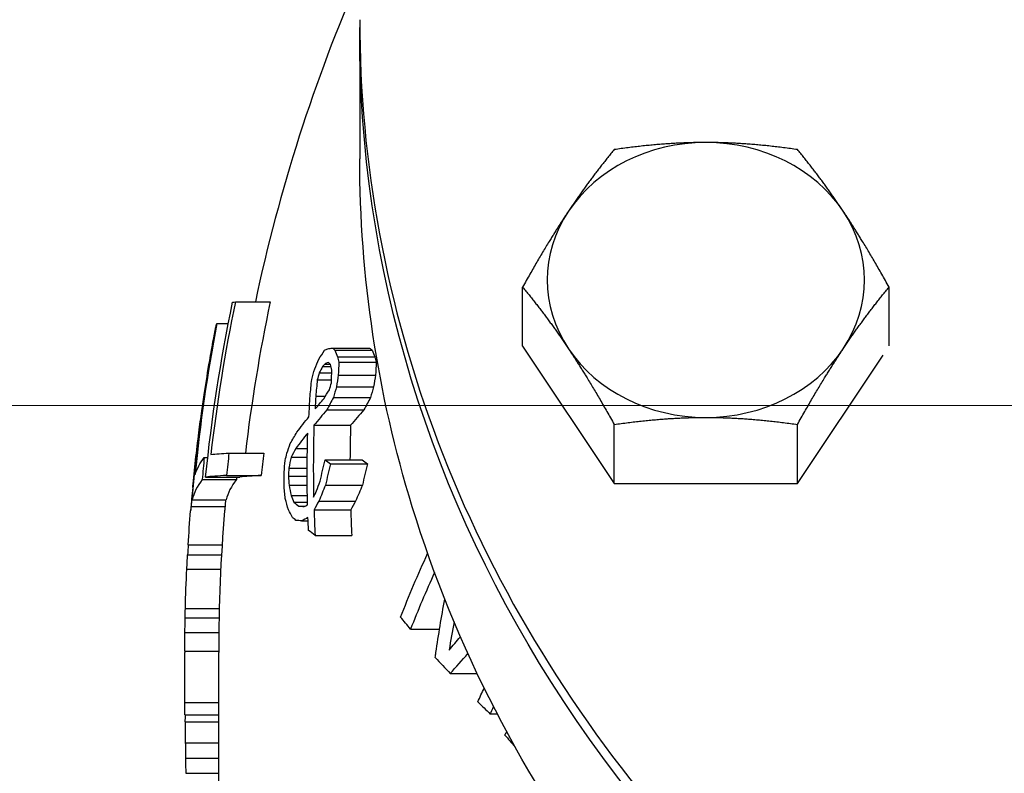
# Model space of a CAD drawing. Extents: x 0 to 796, y 0 to 496.
# Tile 145 of 222: x 346.99 to 348.74, y 274.83 to 276.16. Entities that reach past the tile are written whole.
import ezdxf

# ---------------------------------------------------------------- set-up
doc = ezdxf.new("R2010")
doc.units = 0
doc.header["$LTSCALE"] = 12
doc.header["$MEASUREMENT"] = 0
doc.layers.add('D', color=2, linetype='CONTINUOUS')
doc.layers.add('X', color=1, linetype='CONTINUOUS')
doc.styles.get("Standard").update_dxf_attribs({"font": 'SIMPLEX.SHX', "width": 0.875})
doc.dimstyles.get("Standard").update_dxf_attribs({"dimscale": 28, "dimtxt": 0.125, "dimasz": 0.125, "dimexe": 0.04375, "dimexo": 0.0625, "dimgap": 0.04375, "dimtad": 0, "dimtih": 1, "dimtoh": 1, "dimdec": 4, "dimzin": 12, "dimdsep": 46, "dimlunit": 5, "dimtxsty": 'Standard', "dimcen": 0, "dimclrd": 256, "dimclre": 256, "dimclrt": 256, "dimadec": 1, "dimazin": 3, "dimtfac": 0.875, "dimtdec": 4, "dimtofl": 0, "dimtmove": 0, "dimatfit": 2, "dimfxl": 1, "dimtolj": 1, "dimtzin": 12, "dimlwd": 13, "dimlwe": 13, "dimarcsym": 0})
doc.dimstyles.new('STANDARD$0', dxfattribs={"dimscale": 32, "dimtxt": 0.09375, "dimasz": 0.0625, "dimexe": 0.03125, "dimexo": 0.03125, "dimgap": 0.03125, "dimtad": 1, "dimtih": 1, "dimtoh": 1, "dimdec": 4, "dimzin": 12, "dimdsep": 46, "dimlunit": 5, "dimtxsty": 'Standard', "dimcen": -0.03125, "dimclrd": 256, "dimclre": 256, "dimclrt": 256, "dimadec": 0, "dimazin": 0, "dimtfac": 0.875, "dimtdec": 4, "dimtofl": 0, "dimtmove": 0, "dimatfit": 3, "dimfxl": 1, "dimtolj": 1, "dimtzin": 12, "dimlwd": 13, "dimlwe": 13, "dimarcsym": 0})

# ---------------------------------------------------------------- blocks, each defined once
blk = doc.blocks.new('*D127')
at = {"layer": 'D', "lineweight": 13, "transparency": 16777216}
for p, q in [((356.022, 275.4808), (337.7591, 275.4808)), ((338.7591, 273.4808), (338.7591, 270.4808)), ((338.7591, 262.4808), (338.7591, 265.4808)), ((356.022, 260.4808), (337.7591, 260.4808))]:
    blk.add_line(p, q, dxfattribs=at)
at = {"layer": 'D', "transparency": 16777216}
for points in [[(338.4258, 273.4808), (339.0925, 273.4808), (338.7591, 275.4808)], [(338.4258, 262.4808), (339.0925, 262.4808), (338.7591, 260.4808)]]:
    blk.add_solid(points, dxfattribs=at)
at = {"layer": 'D', "transparency": 16777216, "insert": (338.7591, 267.9808), "char_height": 3, "attachment_point": 5}
blk.add_mtext('\\A1;15', dxfattribs=at)

msp = doc.modelspace()

# ---------------------------------------------------------------- linework, layer by layer
at = {"layer": 'X'}
for p, q in [((347.59591, 276.13703), (347.59591, 275.91828)), ((347.88468, 275.58624), (347.88468, 275.69086)), ((348.5342, 275.58655), (348.5342, 275.69086)), ((347.37549, 275.66459), (347.43734, 275.66459)), ((347.34267, 275.62612), (347.36291, 275.62612)), ((347.33672, 275.59862), (347.33689, 275.59862)), ((347.54764, 275.58259), (347.61339, 275.58259)), ((347.55194, 275.57905), (347.61779, 275.57905)), ((347.88468, 275.58624), (348.04706, 275.34267)), ((347.32999, 275.56078), (347.33022, 275.56078)), ((347.53392, 275.55441), (347.5434, 275.55441)), ((347.55657, 275.56739), (347.62253, 275.56739)), ((347.55911, 275.55751), (347.62513, 275.55751)), ((348.37182, 275.34267), (348.52349, 275.57017)), ((347.52429, 275.53892), (347.54652, 275.53892)), ((347.52999, 275.54984), (347.54525, 275.54984)), ((347.52071, 275.52624), (347.5459, 275.52624)), ((347.55794, 275.53494), (347.62393, 275.53494)), ((347.3208, 275.50406), (347.32116, 275.50406)), ((347.55468, 275.51414), (347.62059, 275.51414)), ((347.51789, 275.49732), (347.53504, 275.49732)), ((347.54929, 275.49511), (347.61507, 275.49511)), ((347.31598, 275.47123), (347.31642, 275.47123)), ((347.53781, 275.47328), (347.60331, 275.47328)), ((347.31088, 275.43339), (347.31143, 275.43339)), ((347.51476, 275.44584), (347.57972, 275.44584)), ((348.04706, 275.34267), (348.04706, 275.44729)), ((348.37182, 275.34267), (348.37182, 275.44729)), ((347.36418, 275.39669), (347.42578, 275.39669)), ((347.48255, 275.40469), (347.50314, 275.40469)), ((347.30496, 275.38423), (347.30567, 275.38423)), ((347.32032, 275.38885), (347.32657, 275.38885)), ((347.47437, 275.3892), (347.50294, 275.3892)), ((347.53456, 275.38477), (347.59998, 275.38477)), ((347.47026, 275.37017), (347.50283, 275.37017)), ((347.54407, 275.37768), (347.60973, 275.37768)), ((347.31672, 275.34975), (347.37734, 275.34975)), ((347.32285, 275.35411), (347.3836, 275.35411)), ((347.35985, 275.35711), (347.42137, 275.35711)), ((347.46955, 275.35572), (347.50283, 275.35572)), ((347.30037, 275.34004), (347.30119, 275.34004)), ((347.47089, 275.33949), (347.50293, 275.33949)), ((347.53524, 275.33963), (347.60068, 275.33963)), ((348.04706, 275.34267), (348.37182, 275.34267)), ((347.29885, 275.31386), (347.35911, 275.31386)), ((347.47439, 275.32149), (347.50316, 275.32149)), ((347.47931, 275.30984), (347.50337, 275.30984)), ((347.52356, 275.31145), (347.58873, 275.31145)), ((347.29699, 275.3022), (347.35721, 275.3022)), ((347.48777, 275.30275), (347.49925, 275.30275)), ((347.51492, 275.29596), (347.57988, 275.29596)), ((347.4928, 275.27664), (347.50443, 275.27664)), ((347.51689, 275.25082), (347.5819, 275.25082)), ((347.29187, 275.23414), (347.35199, 275.23414)), ((347.29079, 275.21614), (347.35089, 275.21614)), ((347.28948, 275.19108), (347.34955, 275.19108)), ((347.28691, 275.12149), (347.34693, 275.12149)), ((347.28653, 275.10479), (347.34654, 275.10479)), ((347.68598, 275.08466), (347.73744, 275.08466)), ((347.28611, 275.07874), (347.34612, 275.07874)), ((347.28591, 275.04589), (347.34591, 275.04589)), ((347.34591, 274.73678), (347.34591, 275.04328)), ((347.28591, 274.95464), (347.28591, 275.02047)), ((347.75644, 275.00588), (347.8041, 275.00588)), ((347.28591, 274.95464), (347.34591, 274.95464)), ((347.28591, 274.93274), (347.28591, 274.95464)), ((347.28591, 274.93274), (347.34591, 274.93274)), ((347.82732, 274.93427), (347.83971, 274.93427)), ((347.28679, 274.92036), (347.2868, 274.88344)), ((347.28679, 274.92036), (347.34591, 274.92036)), ((347.2868, 274.88344), (347.34591, 274.88344)), ((347.28705, 274.85613), (347.34591, 274.85613)), ((347.28763, 274.82918), (347.34591, 274.82918))]:
    msp.add_line(p, q, dxfattribs=at)
for radius, start, end in [(3, 156.44354, 168.04742), (3.06, 174.51594, 175.29396), (3, 175.19962, 180), (3.06, 176.42402, 176.76169)]:
    msp.add_arc((350.34591, 275.04328), radius, start, end, dxfattribs=at)
at = {"layer": 'X', "extrusion": (1.60211e-14, 1.60315e-28, -1)}
msp.add_ellipse((350.34591, 276.13703), major_axis=(2.75, 0), ratio=0.8660254, start_param=0, end_param=3.1473789, dxfattribs=at)
at = {"layer": 'X'}
for centre, major_axis, ratio, start_param, end_param in [((348.20944, 275.70342), (-0.28125, 0), 0.8660254, -1.5707963, -0.5235988), ((348.20944, 275.70342), (-0.28125, 0), 0.8660254, -2.6179939, -1.5707963), ((348.20944, 275.70342), (-0.28125, 0), 0.8660254, -0.5235988, 0.5235988), ((348.20944, 275.70342), (0.28125, 0), 0.8660254, -0.5235988, 0.5235988), ((350.34591, 275.04845), (-3.03366, 0), 0.9999166, -0.2045387, -0.1142219), ((350.34591, 275.04845), (-2.97312, 0), 0.9999166, -0.208764, -0.1174055), ((350.34591, 275.06736), (-3.05602, 0), 0.9880115, -0.1861306, -0.0967191), ((350.34591, 275.83593), (-2.9469, 0), 0.2741525, 0.3189645, 0.323584), ((350.34591, 275.9329), (-2.86224, 0), 0.5694431, 0.2188484, 0.2261799), ((350.34591, 275.83593), (-2.88455, 0), 0.2741525, 0.3261113, 0.3308422), ((350.34591, 275.9329), (-2.798, 0), 0.5694431, 0.2239576, 0.2314662), ((348.20944, 275.70342), (0.28125, 0), 0.8660254, -2.6179939, -1.5707963), ((348.20944, 275.70342), (0.28125, 0), 0.8660254, -1.5707963, -0.5235988), ((350.34591, 274.95862), (-3.05845, 0), 0.4953176, -0.4042034, -0.4009229), ((350.34591, 275.32811), (-3.0462, 0), 0.1931973, -0.3998602, -0.394697), ((350.34591, 275.89447), (-2.83032, 0), 0.6815123, 0.1703905, 0.1755924), ((350.34591, 275.41489), (-2.7908, 0), 0.955156, -0.0535264, -0.045049), ((350.34591, 275.89447), (-2.76534, 0), 0.6815123, 0.1744349, 0.1797629), ((350.34591, 275.41489), (-2.72488, 0), 0.955156, -0.0548226, -0.0461396), ((350.34591, 274.79702), (-2.92519, 0), 0.9616862, -0.266889, -0.2622168), ((350.34591, 274.73045), (-3.02407, 0), 0.7431825, -0.3731929, -0.3679823), ((350.34591, 275.24469), (-2.83964, 0), 0.9842751, -0.100906, -0.0905137), ((350.34591, 275.08783), (-2.82364, 0), 0.9992861, -0.1591273, -0.1516658), ((350.34591, 275.08783), (-2.7585, 0), 0.9992861, -0.162918, -0.1552758), ((350.34591, 274.77223), (-2.89588, 0), 0.9616862, -0.2696572, -0.262575), ((350.34591, 274.77223), (-2.8324, 0), 0.9616862, -0.2758565, -0.2686034), ((350.34591, 275.38767), (-2.83035, 0), 0.955156, -0.040573, -0.0322187), ((350.34591, 274.67029), (-3.0088, 0), 0.7431766, -0.3777912, -0.367309), ((350.34591, 274.67029), (-2.94775, 0), 0.7431766, -0.3860228, -0.3752891), ((350.34591, 274.87843), (-3.05411, 0), 0.4953309, -0.4041183, -0.3844756), ((350.34591, 274.87843), (-2.99399, 0), 0.4953309, -0.4127214, -0.3926135), ((350.34591, 274.87843), (-3.05411, 0), 0.495331, -0.374713, -0.3552986), ((350.34591, 275.37127), (-2.83221, 0), 0.9590871, -0.0274566, 0.0194156), ((350.34591, 275.37127), (-2.76728, 0), 0.9590871, -0.028101, -0.0050852), ((350.34591, 275.05096), (-3.00171, 0), 0.9999166, -0.1154429, -0.1021804), ((350.34591, 275.05096), (-2.94052, 0), 0.9999166, -0.1178562, -0.1043143), ((350.34591, 274.74603), (-3.03458, 0), 0.6554354, -0.3375294, -0.3292887), ((350.34591, 275.09727), (-3.03995, 0), 0.9880115, -0.0972321, -0.0841601), ((350.34591, 274.80587), (-2.93491, 0), 0.9616862, -0.208175, -0.2012892), ((350.34591, 275.66467), (-2.991, 0), 0.2741525, 0.3483516, 0.3575561), ((350.34591, 275.66467), (-2.92959, 0), 0.2741525, 0.3559752, 0.3653998), ((350.34591, 275.22625), (-2.87937, 0), 0.9842735, -0.0508037, -0.0456967), ((350.34591, 274.75629), (-2.87538, 0), 0.9616862, -0.2266525, -0.2125505), ((350.34591, 274.75629), (-2.81144, 0), 0.9616862, -0.2319003, -0.217461), ((350.34591, 275.29576), (-3.04931, 0), 0.1543801, -0.1149475, -0.0384573), ((350.34591, 275.34944), (-3.04464, 0), 0.0129163, -0.196494, -0.1191502), ((350.34591, 275.29576), (-2.9891, 0), 0.1543801, -0.1172736, -0.0392324), ((350.34591, 275.09727), (-2.97954, 0), 0.9880115, -0.0873577, -0.0858705), ((350.34591, 275.34944), (-2.98433, 0), 0.0129163, -0.2005184, -0.1215698), ((350.34591, 275.53197), (-2.88334, 0), 0.8789424, 0.0696042, 0.0760242), ((350.34591, 275.07266), (-3.05835, 0), 0.9561944, -0.0915595, -0.0785726), ((350.34591, 275.65925), (-2.90502, 0), 0.7678426, 0.143848, 0.1520057), ((350.34591, 274.58666), (-2.96578, 0), 0.7954704, -0.3248439, -0.3122689), ((350.34591, 274.58666), (-2.90383, 0), 0.7954704, -0.3320369, -0.3191635), ((350.34591, 275.07266), (-2.99832, 0), 0.9561944, -0.0842291, -0.0801492), ((350.34591, 275.70878), (-2.95096, 0), 0.5694432, 0.2325619, 0.2396956), ((350.34591, 275.56318), (-3.01187, 0), 0.2741525, 0.3118499, 0.3208751), ((350.34591, 274.62622), (-3.00976, 0), 0.6554355, -0.3547524, -0.3463928), ((350.34591, 274.62622), (-2.94874, 0), 0.6554355, -0.3624291, -0.3538725), ((350.34591, 275.27282), (-3.05057, 0), 0.2927326, -0.032905, -0.0240934), ((350.34591, 275.27282), (-2.99038, 0), 0.2927326, -0.0335676, -0.0245784), ((350.34591, 275.33198), (-3.04634, 0), 0.0277252, 0.353344, 0.3626887), ((350.34591, 275.38608), (-2.83256, 0), 0.9551529, 0.0333142, 0.0500135), ((350.34591, 275.38608), (-2.76764, 0), 0.9551529, 0.0340961, 0.0511878), ((350.34591, 275.06299), (-3.05993, 0), 0.1931928, -0.379964, -0.3697771), ((350.34591, 274.35825), (-2.79949, 0), 0.8322135, -0.3626941, -0.3170818), ((350.34591, 274.65164), (-2.62354, 0), 0.9685903, -0.1763876, -0.1564793), ((350.34591, 275.03599), (-3.05997, 0), 0.8249826, -0.0039223, -0.0028864), ((351.18181, 276.00105), (3.86711, 0.00003), 0.5544582, -2.6739791, -2.6589542), ((351.11323, 275.98049), (3.78915, 0.00002), 0.5544572, -2.6320822, -2.6203288), ((351.50798, 276.17945), (4.16097, 0.00003), 0.6447774, -2.6432256, -2.6342649), ((356.50403, 274.97487), (-9.21812, 0), 0.8175299, 0.0157575, 0.0193335)]:
    msp.add_ellipse(centre, major_axis=major_axis, ratio=ratio, start_param=start_param, end_param=end_param, dxfattribs=at)
at = {"layer": 'X', "extrusion": (1.60211e-14, 1.38891e-19, -1)}
msp.add_ellipse((350.34591, 275.04795), major_axis=(-3.03852, 0), ratio=0.9999166, start_param=0.1009382, end_param=0.2042065, dxfattribs=at)
at = {"layer": 'X', "extrusion": (1.60251e-14, -6.89836e-16, -1)}
msp.add_ellipse((350.34591, 275.65941), major_axis=(-2.99732, 0), ratio=0.0129163, start_param=0.1210406, end_param=0.1340748, dxfattribs=at)
at = {"layer": 'X', "extrusion": (1.60193e-14, -2.19305e-16, -1)}
msp.add_ellipse((350.34591, 275.60204), major_axis=(-3.00729, 0), ratio=0.1543801, start_param=0.038995, end_param=0.0518938, dxfattribs=at)
at = {"layer": 'X', "extrusion": (1.60208e-14, 4.60467e-18, -1)}
msp.add_ellipse((350.34591, 275.06138), major_axis=(-3.05775, 0), ratio=0.9880115, start_param=0.0836689, end_param=0.186024, dxfattribs=at)
at = {"layer": 'X', "extrusion": (1.60232e-14, 3.67924e-18, -1)}
msp.add_ellipse((350.61958, 275.04469), major_axis=(-3.33358, -0.00001), ratio=0.9561943, start_param=0.1626245, end_param=0.1746669, dxfattribs=at)
at = {"layer": 'X', "extrusion": (1.59993e-14, -4.29932e-17, -1)}
msp.add_ellipse((350.34591, 274.8141), major_axis=(-3.04492, 0), ratio=0.6554354, start_param=0.3848068, end_param=0.3931939, dxfattribs=at)
at = {"layer": 'X', "extrusion": (1.60278e-14, 1.82369e-17, -1)}
msp.add_ellipse((350.34591, 275.35405), major_axis=(-3.04356, 0), ratio=0.1931973, start_param=0.3921203, end_param=0.3972824, dxfattribs=at)
at = {"layer": 'X', "extrusion": (1.59651e-14, -8.24709e-16, -1)}
msp.add_ellipse((350.34591, 275.52512), major_axis=(-3.02173, 0), ratio=0.0503902, start_param=0.3796906, end_param=0.3869939, dxfattribs=at)
at = {"layer": 'X', "extrusion": (1.60155e-14, -3.24285e-16, -1)}
msp.add_ellipse((381.75086, 275.05502), major_axis=(-34.46427, -0.00035), ratio=0.2927321, start_param=0.0445583, end_param=0.0501864, dxfattribs=at)
at = {"layer": 'X', "extrusion": (1.59981e-14, -3.24894e-17, -1)}
msp.add_ellipse((350.34591, 274.71346), major_axis=(-3.00258, 0), ratio=0.8291608, start_param=0.3409765, end_param=0.3483419, dxfattribs=at)
at = {"layer": 'X', "extrusion": (1.60202e-14, -1.14362e-16, -1)}
msp.add_ellipse((350.34591, 275.81056), major_axis=(-2.95416, 0), ratio=0.2741525, start_param=-0.3227608, end_param=-0.3181539, dxfattribs=at)
at = {"layer": 'X', "extrusion": (1.60361e-14, -1.03383e-16, -1)}
msp.add_ellipse((350.34591, 275.87512), major_axis=(-2.84104, 0), ratio=0.6815123, start_param=-0.1719725, end_param=-0.1667935, dxfattribs=at)
at = {"layer": 'X', "extrusion": (1.60125e-14, -1.68023e-17, -1)}
msp.add_ellipse((350.34591, 274.8041), major_axis=(-2.93299, 0), ratio=0.9616862, start_param=0.2591751, end_param=0.2661612, dxfattribs=at)
at = {"layer": 'X', "extrusion": (1.60196e-14, -1.12853e-17, -1)}
msp.add_ellipse((350.34591, 275.40689), major_axis=(-2.8028, 0), ratio=0.955156, start_param=0.0427208, end_param=0.0511609, dxfattribs=at)
at = {"layer": 'X', "extrusion": (1.60208e-14, 6.9676e-18, -1)}
msp.add_ellipse((350.34591, 275.24006), major_axis=(-2.84998, 0), ratio=0.9842767, start_param=0.092103, end_param=0.1024592, dxfattribs=at)
at = {"layer": 'X', "extrusion": (1.60128e-14, -1.50875e-17, -1)}
msp.add_ellipse((350.34591, 274.77931), major_axis=(-2.90457, 0), ratio=0.9616862, start_param=0.2641225, end_param=0.2688303, dxfattribs=at)
at = {"layer": 'X', "extrusion": (1.60204e-14, -1.68273e-17, -1)}
msp.add_ellipse((350.62463, 275.04396), major_axis=(-3.33869, -0.00002), ratio=0.9561943, start_param=0.1342487, end_param=0.1446344, dxfattribs=at)
at = {"layer": 'X', "extrusion": (1.60186e-14, -8.59902e-18, -1)}
msp.add_ellipse((350.34591, 274.74738), major_axis=(-3.03481, 0), ratio=0.6554436, start_param=0.3842509, end_param=0.392664, dxfattribs=at)
at = {"layer": 'X', "extrusion": (1.60204e-14, -1.92958e-19, -1)}
msp.add_ellipse((350.34591, 275.32683), major_axis=(-2.84341, 0), ratio=0.9680483, start_param=0.0487758, end_param=0.0622484, dxfattribs=at)
at = {"layer": 'X', "extrusion": (1.60312e-14, 9.30682e-17, -1)}
msp.add_ellipse((350.34591, 274.90249), major_axis=(-3.05571, 0), ratio=0.4953276, start_param=0.3877315, end_param=0.4008196, dxfattribs=at)
at = {"layer": 'X', "extrusion": (1.60219e-14, 7.6393e-18, -1)}
msp.add_ellipse((350.62505, 275.04391), major_axis=(-3.33911, -0.00001), ratio=0.9561943, start_param=0.1222918, end_param=0.1342418, dxfattribs=at)
at = {"layer": 'X', "extrusion": (1.60402e-14, 8.49752e-17, -1)}
msp.add_ellipse((350.34591, 274.90248), major_axis=(-3.0557, 0), ratio=0.4953309, start_param=0.3585326, end_param=0.3779611, dxfattribs=at)
at = {"layer": 'X', "extrusion": (1.60248e-14, 2.84339e-16, -1)}
msp.add_ellipse((382.29814, 275.04822), major_axis=(-35.01202, -0.0002), ratio=0.2927324, start_param=0.032809, end_param=0.037608, dxfattribs=at)
at = {"layer": 'X', "extrusion": (1.60208e-14, -7.33185e-17, -1)}
msp.add_ellipse((350.34591, 274.79704), major_axis=(-3.04409, 0), ratio=0.61285, start_param=0.3367936, end_param=0.3482097, dxfattribs=at)
at = {"layer": 'X', "extrusion": (1.60216e-14, -6.08272e-18, -1)}
msp.add_ellipse((350.34591, 275.36364), major_axis=(-2.84309, 0), ratio=0.9590871, start_param=-0.0215735, end_param=0.0251189, dxfattribs=at)
at = {"layer": 'X', "extrusion": (1.60131e-14, -3.57079e-17, -1)}
msp.add_ellipse((350.34591, 274.70202), major_axis=(-2.99849, 0), ratio=0.8291608, start_param=0.2830071, end_param=0.290244, dxfattribs=at)
at = {"layer": 'X', "extrusion": (1.60153e-14, -5.12366e-15, -1)}
msp.add_ellipse((350.34591, 275.38901), major_axis=(-3.0404, 0), ratio=0.0129163, start_param=0.1321637, end_param=0.1967716, dxfattribs=at)
at = {"layer": 'X', "extrusion": (1.60283e-14, 1.33628e-17, -1)}
msp.add_ellipse((350.34591, 274.81295), major_axis=(-2.94241, 0), ratio=0.9616862, start_param=0.2030572, end_param=0.2076367, dxfattribs=at)
at = {"layer": 'X', "extrusion": (1.60207e-14, -3.4656e-18, -1)}
msp.add_ellipse((350.62881, 275.0435), major_axis=(-3.3429, -0.00003), ratio=0.9561943, start_param=0.0915543, end_param=0.1068059, dxfattribs=at)
at = {"layer": 'X', "extrusion": (1.60261e-14, 3.50596e-16, -1)}
msp.add_ellipse((350.34591, 275.33486), major_axis=(-3.04574, 0), ratio=0.1543801, start_param=0.051238, end_param=0.115083, dxfattribs=at)
at = {"layer": 'X', "extrusion": (1.6021e-14, -1.19671e-18, -1)}
msp.add_ellipse((350.34591, 275.0804), major_axis=(-2.89788, 0), ratio=0.9992866, start_param=0.0976761, end_param=0.1048958, dxfattribs=at)
at = {"layer": 'X', "extrusion": (1.60263e-14, 1.80256e-17, -1)}
msp.add_ellipse((350.34591, 274.76338), major_axis=(-2.88465, 0), ratio=0.9616862, start_param=0.2118567, end_param=0.2259111, dxfattribs=at)
at = {"layer": 'X', "extrusion": (1.60211e-14, -4.88401e-18, -1)}
msp.add_ellipse((350.34591, 275.34604), major_axis=(-2.88412, 0), ratio=0.9551529, start_param=-0.0021115, end_param=0.0060816, dxfattribs=at)
at = {"layer": 'X', "extrusion": (1.60255e-14, 2.10159e-18, -1)}
msp.add_ellipse((350.34591, 274.60592), major_axis=(-2.95829, 0), ratio=0.8291608, start_param=0.2994233, end_param=0.3067953, dxfattribs=at)
at = {"layer": 'X', "extrusion": (1.60188e-14, -4.37989e-17, -1)}
msp.add_ellipse((350.34591, 275.31066), major_axis=(-3.0472, 0), ratio=0.2927326, start_param=0.0280974, end_param=0.0329415, dxfattribs=at)
at = {"layer": 'X', "extrusion": (1.60216e-14, -1.43654e-17, -1)}
msp.add_ellipse((350.34591, 275.52097), major_axis=(-2.89144, 0), ratio=0.8789387, start_param=-0.0807858, end_param=-0.0711804, dxfattribs=at)
at = {"layer": 'X', "extrusion": (1.60306e-14, -2.04156e-17, -1)}
msp.add_ellipse((350.34591, 274.60625), major_axis=(-2.98948, 0), ratio=0.7431825, start_param=0.32636, end_param=0.3315515, dxfattribs=at)
at = {"layer": 'X', "extrusion": (1.6032e-14, -1.04773e-16, -1)}
msp.add_ellipse((350.34591, 275.68383), major_axis=(-2.93214, 0), ratio=0.6815157, start_param=-0.1952576, end_param=-0.1851833, dxfattribs=at)
at = {"layer": 'X', "extrusion": (1.60187e-14, -3.16211e-16, -1)}
msp.add_ellipse((382.73921, 275.04449), major_axis=(-35.45327, -0.00018), ratio=0.2927325, start_param=0.0182915, end_param=0.0240929, dxfattribs=at)
at = {"layer": 'X', "extrusion": (1.60212e-14, -1.88882e-17, -1)}
msp.add_ellipse((350.34591, 275.67264), major_axis=(-2.97203, 0), ratio=0.5035347, start_param=-0.2636134, end_param=-0.2543329, dxfattribs=at)
at = {"layer": 'X', "extrusion": (1.60373e-14, -2.98395e-16, -1)}
msp.add_ellipse((350.34591, 275.08605), major_axis=(-3.05969, 0), ratio=0.1931882, start_param=0.3740172, end_param=0.3791145, dxfattribs=at)
at = {"layer": 'X', "extrusion": (1.60035e-14, 1.31476e-16, -1)}
msp.add_ellipse((350.34591, 275.53781), major_axis=(-3.01648, 0), ratio=0.2741525, start_param=-0.3203665, end_param=-0.3136067, dxfattribs=at)
at = {"layer": 'X', "extrusion": (1.60432e-14, -1.06869e-15, -1)}
msp.add_ellipse((350.34591, 275.30643), major_axis=(-3.04866, 0), ratio=0.0277253, start_param=-0.3601119, end_param=-0.3507833, dxfattribs=at)
at = {"layer": 'X', "extrusion": (1.60213e-14, -4.59458e-18, -1)}
msp.add_ellipse((350.34591, 275.37807), major_axis=(-2.84346, 0), ratio=0.9551529, start_param=-0.043607, end_param=-0.0352902, dxfattribs=at)
at = {"layer": 'X', "extrusion": (1.60247e-14, -1.29651e-16, -1)}
msp.add_ellipse((350.34591, 275.53781), major_axis=(-3.01648, 0), ratio=0.2741525, start_param=-0.3544021, end_param=-0.3430114, dxfattribs=at)
at = {"layer": 'X', "extrusion": (1.60218e-14, -2.14446e-17, -1)}
msp.add_ellipse((363.7017, 275.04364), major_axis=(-16.41578, 0), ratio=0.4310219, start_param=0.0208401, end_param=0.0243818, dxfattribs=at)
at = {"layer": 'X', "extrusion": (1.60257e-14, 2.22216e-19, -1)}
msp.add_ellipse((350.34591, 274.37973), major_axis=(-2.81627, 0), ratio=0.8322135, start_param=0.3151269, end_param=0.3661114, dxfattribs=at)
at = {"layer": 'X', "extrusion": (1.60211e-14, 6.06319e-18, -1)}
msp.add_ellipse((350.34884, 275.04309), major_axis=(-3.05626, 0.20221), ratio=0.9995194, start_param=-0.0404851, end_param=-0.0177375, dxfattribs=at)
at = {"layer": 'X', "extrusion": (1.60234e-14, 2.40468e-18, -1)}
msp.add_ellipse((350.34591, 274.68634), major_axis=(-2.6404, 0), ratio=0.973003, start_param=0.1393852, end_param=0.1766509, dxfattribs=at)
at = {"layer": 'X', "extrusion": (1.60208e-14, -7.1716e-17, -1)}
msp.add_ellipse((363.74647, 275.04331), major_axis=(-16.46056, 0), ratio=0.4310219, start_param=0.0086655, end_param=0.0110197, dxfattribs=at)
at = {"layer": 'X', "extrusion": (1.60211e-14, 3.97695e-18, -1)}
msp.add_ellipse((350.34972, 275.04307), major_axis=(-3.0594, 0.1644), ratio=0.999377, start_param=-0.0420682, end_param=-0.0335611, dxfattribs=at)
at = {"layer": 'X', "extrusion": (1.60538e-14, -1.01399e-16, -1)}
msp.add_ellipse((350.34591, 275.76969), major_axis=(-2.93287, 0), ratio=0.5544553, start_param=-0.4348345, end_param=-0.4203149, dxfattribs=at)
at = {"layer": 'X', "extrusion": (1.60211e-14, -1.36885e-17, -1)}
msp.add_ellipse((356.86576, 275.04328), major_axis=(-9.57986, 0), ratio=0.5651582, start_param=0.0004829, end_param=0.0065503, dxfattribs=at)
at = {"layer": 'X', "extrusion": (1.6026e-14, 1.13993e-17, -1)}
msp.add_ellipse((350.34591, 274.26358), major_axis=(2.89985, 0), ratio=0.6025388, start_param=-2.6762369, end_param=-2.6611291, dxfattribs=at)
at = {"layer": 'X', "extrusion": (1.60211e-14, 1.39592e-22, -1)}
msp.add_ellipse((356.86617, 275.02047), major_axis=(-9.58026, 0), ratio=0.8249826, start_param=0, end_param=0.0028864, dxfattribs=at)
at = {"layer": 'X', "extrusion": (1.60211e-14, -5.59957e-29, -1)}
msp.add_ellipse((350.34591, 268.34213), major_axis=(0, 12.90071), ratio=0.2371962, start_param=-1.0253941, end_param=-1.0246006, dxfattribs=at)
at = {"layer": 'X', "extrusion": (1.60211e-14, -3.56463e-28, -1)}
msp.add_ellipse((350.34591, 273.82143), major_axis=(3.06, 0), ratio=0.7264731, start_param=-2.5796707, end_param=-2.5607804, dxfattribs=at)
at = {"layer": 'X', "extrusion": (1.60215e-14, 2.16139e-17, -1)}
msp.add_ellipse((355.81751, 266.74234), major_axis=(-6.51542, 10.02421), ratio=0.555152, start_param=-0.3445363, end_param=-0.3409087, dxfattribs=at)
at = {"layer": 'X', "extrusion": (1.60197e-14, -1.3556e-17, -1)}
msp.add_ellipse((356.88366, 265.34024), major_axis=(-7.63927, 11.31582), ratio=0.5198253, start_param=-0.305981, end_param=-0.3042165, dxfattribs=at)
at = {"layer": 'X', "extrusion": (1.60211e-14, -2.15903e-28, -1)}
msp.add_ellipse((350.34591, 272.79309), major_axis=(0, 3.62759), ratio=0.8435356, start_param=-0.9520914, end_param=-0.9502048, dxfattribs=at)
at = {"layer": 'X'}
for points, knots in [([(347.59591, 276.16461), (347.59591, 275.91058), (347.64308, 275.65659), (347.82697, 275.17418), (347.96374, 274.94586), (348.31318, 274.53775), (348.52596, 274.35811), (349.00606, 274.06576), (349.2734, 273.9532), (349.83551, 273.80667), (350.13022, 273.77278), (350.71713, 273.78718), (351.00922, 273.83547), (351.56116, 274.00945), (351.82093, 274.13508), (352.28165, 274.45102), (352.48259, 274.64122), (352.80506, 275.06684), (352.92668, 275.30211), (353.06441, 275.7489), (353.09591, 275.95675), (353.09591, 276.16461)], [0, 0, 0, 0, 0.3188469, 0.3188469, 0.6380559, 0.6380559, 0.9579698, 0.9579698, 1.2784145, 1.2784145, 1.59911, 1.59911, 1.9198654, 1.9198654, 2.2405332, 2.2405332, 2.5609056, 2.5609056, 2.8806959, 2.8806959, 3.1415927, 3.1415927, 3.1415927, 3.1415927]), ([(353.09591, 275.91828), (353.09591, 275.66422), (353.0489, 275.41023), (352.86571, 274.92765), (352.72938, 274.69922), (352.38091, 274.29047), (352.16849, 274.11042), (351.68892, 273.81704), (351.42166, 273.70398), (350.85947, 273.55652), (350.56458, 273.52227), (349.97716, 273.53618), (349.68472, 273.58439), (349.13204, 273.75852), (348.87187, 273.88438), (348.41051, 274.20114), (348.20927, 274.39186), (347.88661, 274.81864), (347.76495, 275.05447), (347.62735, 275.50212), (347.59591, 275.71019), (347.59591, 275.91828)], [3.1415927, 3.1415927, 3.1415927, 3.1415927, 3.459214, 3.459214, 3.7775717, 3.7775717, 4.0973792, 4.0973792, 4.4182957, 4.4182957, 4.7397419, 4.7397419, 5.0613163, 5.0613163, 5.3827059, 5.3827059, 5.7034749, 5.7034749, 6.0230312, 6.0230312, 6.2831853, 6.2831853, 6.2831853, 6.2831853])]:
    msp.add_open_spline(points, degree=3, knots=knots, dxfattribs=at)
for points, weights in [([(348.20944, 275.94699), (348.13408, 275.94699), (348.04706, 275.93443)], [1.84291623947, 1.84291623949, 1.7106008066]), ([(348.37182, 275.93443), (348.2848, 275.94699), (348.20944, 275.94699)], [1.7106008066, 1.84291623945, 1.84291623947]), ([(348.04706, 275.93443), (348.00355, 275.88173), (347.96587, 275.82521)], [1.7106008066, 1.84291623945, 1.84291623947]), ([(348.45301, 275.82521), (348.41533, 275.88173), (348.37182, 275.93443)], [1.84291623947, 1.84291623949, 1.7106008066]), ([(347.96587, 275.82521), (347.92819, 275.76869), (347.88468, 275.69086)], [1.84291623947, 1.84291623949, 1.7106008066]), ([(348.5342, 275.69086), (348.49069, 275.76869), (348.45301, 275.82521)], [1.7106008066, 1.84291623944, 1.84291623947]), ([(347.88468, 275.69086), (347.92819, 275.63816), (347.96587, 275.58164)], [1.7106008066, 1.84291623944, 1.84291623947]), ([(348.45301, 275.58164), (348.49069, 275.63816), (348.5342, 275.69086)], [1.84291623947, 1.84291623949, 1.7106008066]), ([(347.96587, 275.58164), (348.00355, 275.52512), (348.04706, 275.44729)], [1.84291623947, 1.84291623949, 1.7106008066]), ([(348.37182, 275.44729), (348.41533, 275.52512), (348.45301, 275.58164)], [1.7106008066, 1.84291623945, 1.84291623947]), ([(348.04706, 275.44729), (348.13408, 275.45985), (348.20944, 275.45985)], [1.7106008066, 1.84291623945, 1.84291623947]), ([(348.20944, 275.45985), (348.2848, 275.45985), (348.37182, 275.44729)], [1.84291623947, 1.84291623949, 1.7106008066])]:
    msp.add_rational_spline(points, weights, degree=2, dxfattribs=at)
for points in [[(347.28679, 274.92036), (347.28682, 274.92449), (347.28685, 274.92862), (347.28688, 274.93274)], [(347.2868, 274.88344), (347.28688, 274.87434), (347.28696, 274.86523), (347.28705, 274.85613)]]:
    msp.add_open_spline(points, degree=3, dxfattribs=at)

# ---------------------------------------------------------------- dimensions: what is measured, and where the dimension line sits
at = {"layer": 'D'}
dim = msp.add_linear_dim(base=(338.75914, 275.48078), p1=(357.02199, 260.48078), p2=(357.02199, 275.48078), angle=90, dimstyle='STANDARD$0', override={"dimarcsym": 1}, dxfattribs=at)
dim.commit()
dim.dimension.update_dxf_attribs({"geometry": '*D127', "text_midpoint": (338.75914, 267.98078)})

# ---------------------------------------------------------------- leaders
at = {"layer": 'D', "annotation_type": 0, "has_hookline": 1, "hookline_direction": 1, "text_width": 33.25}
msp.add_leader([(371.16342, 274.35128), (347.48566, 330.04442), (343.98566, 330.04442)], dimstyle='Standard', override={"dimgap": 0.04375, "dimtad": 0, "dimarcsym": 1}, dxfattribs=at)

doc.saveas('drawing.dxf')
